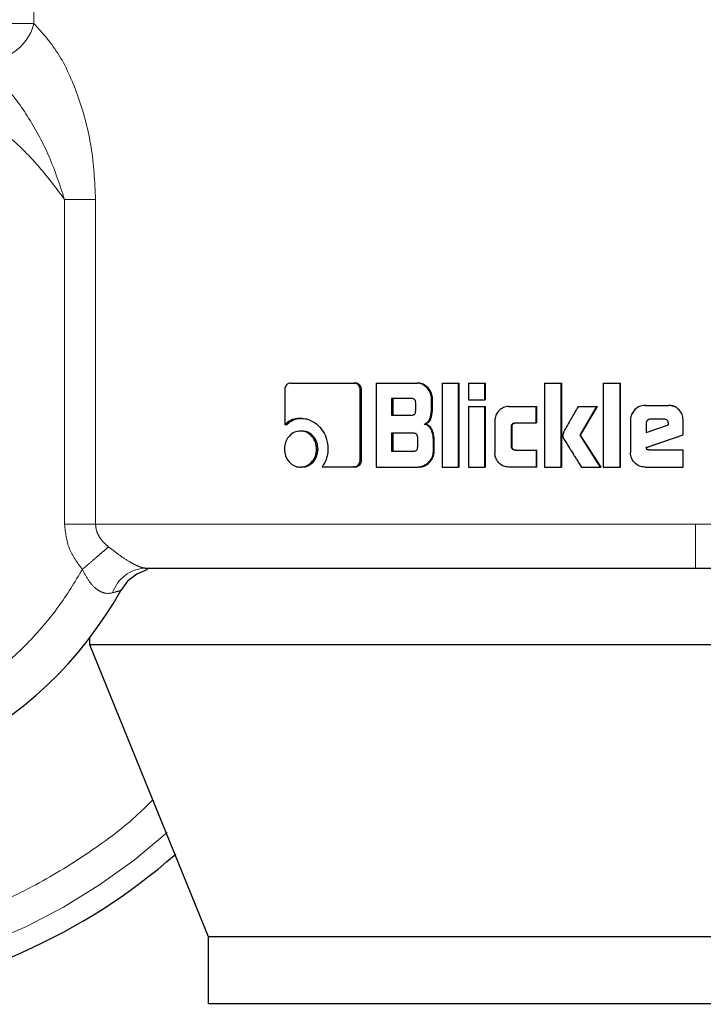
# Model space of a CAD drawing. Header units: millimetres. Extents: x 27 to 265, y 60 to 148.
# Tile 3 of 78: x 41.52 to 42.333, y 60.471 to 61.641. Entities that reach past the tile are written whole.
import ezdxf

# ---------------------------------------------------------------- set-up
doc = ezdxf.new("R2010")
doc.units = ezdxf.units.MM
doc.linetypes.add('PHANTOM', pattern=[12.7, 6.35, -1.27, 1.27, -1.27, 1.27, -1.27])

msp = doc.modelspace()

# ---------------------------------------------------------------- linework, layer by layer
at = {"color": 8, "linetype": 'PHANTOM', "lineweight": 18}
for p, q in [((41.5367, 61.6369), (41.5367, 62.4295)), ((41.5367, 61.6369), (41.496, 61.6369)), ((41.5732, 61.0415), (41.5732, 61.4277)), ((41.6101, 61.4277), (41.5732, 61.4277)), ((41.6101, 61.0415), (41.6101, 61.4277)), ((41.5732, 61.0415), (41.6101, 61.0415)), ((42.3239, 61.0415), (41.6101, 61.0415)), ((43.3302, 61.0415), (42.3239, 61.0415))]:
    msp.add_line(p, q, dxfattribs=at)
at = {"color": 7, "linetype": 'Continuous', "lineweight": 25}
for p, q in [((41.8425, 61.2094), (41.9171, 61.2094)), ((41.9171, 61.2094), (41.9187, 61.2094)), ((41.9438, 61.2094), (41.9438, 61.1094)), ((41.9438, 61.2094), (41.9921, 61.2094)), ((41.9921, 61.2094), (41.9934, 61.2094)), ((42.0225, 61.2094), (42.0417, 61.2094)), ((42.0225, 61.2094), (42.0225, 61.1094)), ((42.0417, 61.1094), (42.0417, 61.2094)), ((42.0417, 61.2094), (42.0428, 61.2094)), ((42.0428, 61.1094), (42.0428, 61.2094)), ((42.0537, 61.2094), (42.0537, 61.1894)), ((42.0537, 61.2094), (42.073, 61.2094)), ((42.073, 61.1894), (42.073, 61.2094)), ((42.073, 61.2094), (42.074, 61.2094)), ((42.074, 61.1894), (42.074, 61.2094)), ((42.1442, 61.2094), (42.164, 61.2094)), ((42.1442, 61.2094), (42.1442, 61.1094)), ((42.164, 61.1094), (42.164, 61.2094)), ((42.164, 61.2094), (42.1646, 61.2094)), ((42.1646, 61.1094), (42.1646, 61.2094)), ((42.2141, 61.2094), (42.2141, 61.1094)), ((42.2141, 61.2094), (42.234, 61.2094)), ((42.234, 61.1094), (42.234, 61.2094)), ((42.234, 61.2094), (42.2344, 61.2094)), ((42.2344, 61.1094), (42.2344, 61.2094)), ((41.8351, 61.2009), (41.8351, 61.1597)), ((41.925, 61.1182), (41.925, 61.2009)), ((41.9265, 61.2009), (41.925, 61.2009)), ((41.9265, 61.1182), (41.9265, 61.2009)), ((41.9862, 61.191), (41.9623, 61.191)), ((41.9623, 61.191), (41.9623, 61.1712)), ((41.9637, 61.191), (41.9637, 61.1712)), ((42.0097, 61.1789), (42.0097, 61.1909)), ((42.011, 61.1909), (42.0097, 61.1909)), ((42.011, 61.1789), (42.011, 61.1909)), ((41.9909, 61.1762), (41.9909, 61.186)), ((42.011, 61.1789), (42.0097, 61.1789)), ((42.0537, 61.1894), (42.073, 61.1894)), ((42.0537, 61.1814), (42.073, 61.1814)), ((42.0537, 61.1814), (42.0537, 61.1094)), ((42.074, 61.1894), (42.073, 61.1894)), ((42.073, 61.1094), (42.073, 61.1814)), ((42.073, 61.1814), (42.074, 61.1814)), ((42.074, 61.1094), (42.074, 61.1814)), ((42.1018, 61.1815), (42.1341, 61.1815)), ((42.1341, 61.162), (42.1341, 61.1815)), ((42.1341, 61.1815), (42.1349, 61.1815)), ((42.1349, 61.162), (42.1349, 61.1815)), ((42.1841, 61.1814), (42.2065, 61.1814)), ((42.1865, 61.1472), (42.2065, 61.1814)), ((42.187, 61.1472), (42.207, 61.1814)), ((42.2065, 61.1814), (42.207, 61.1814)), ((42.2638, 61.1827), (42.2916, 61.1827)), ((42.2916, 61.1827), (42.2918, 61.1827)), ((41.8539, 61.1674), (41.8557, 61.1674)), ((41.9623, 61.1712), (41.9862, 61.1712)), ((41.837, 61.1597), (41.8351, 61.1597)), ((42.0012, 61.1606), (42.0025, 61.1606)), ((42.0851, 61.1645), (42.0851, 61.1264)), ((42.1047, 61.1345), (42.1047, 61.157)), ((42.1055, 61.157), (42.1047, 61.157)), ((42.1055, 61.1345), (42.1055, 61.157)), ((42.1096, 61.162), (42.1341, 61.162)), ((42.1349, 61.162), (42.1341, 61.162)), ((42.2465, 61.1654), (42.2465, 61.1267)), ((42.265, 61.1615), (42.265, 61.1506)), ((42.265, 61.1615), (42.2652, 61.1615)), ((42.265, 61.1506), (42.2915, 61.1596)), ((42.2652, 61.1615), (42.2652, 61.1506)), ((42.2864, 61.1664), (42.2702, 61.1664)), ((42.2915, 61.1596), (42.2915, 61.1613)), ((42.309, 61.1479), (42.309, 61.1654)), ((42.309, 61.1654), (42.309, 61.1654)), ((42.309, 61.1479), (42.309, 61.1654)), ((41.8556, 61.1523), (41.8538, 61.1523)), ((41.9886, 61.1496), (41.9623, 61.1496)), ((41.9623, 61.1496), (41.9623, 61.1284)), ((41.9637, 61.1496), (41.9637, 61.1284)), ((41.9933, 61.1335), (41.9933, 61.1446)), ((42.2109, 61.1094), (42.1865, 61.1472)), ((42.187, 61.1472), (42.1865, 61.1472)), ((42.2114, 61.1094), (42.187, 61.1472)), ((42.2652, 61.1326), (42.309, 61.1479)), ((42.2654, 61.1326), (42.309, 61.1479)), ((42.309, 61.1479), (42.309, 61.1479)), ((42.0116, 61.1421), (42.0116, 61.1279)), ((42.0129, 61.1421), (42.0116, 61.1421)), ((42.0129, 61.1279), (42.0129, 61.1421)), ((42.1055, 61.1345), (42.1047, 61.1345)), ((42.2654, 61.1326), (42.2652, 61.1326)), ((41.873, 61.1309), (41.8748, 61.1309)), ((41.9623, 61.1284), (41.9886, 61.1284)), ((42.0129, 61.1279), (42.0116, 61.1279)), ((42.1096, 61.1295), (42.1341, 61.1295)), ((42.1341, 61.1295), (42.1341, 61.1094)), ((42.1341, 61.1295), (42.1349, 61.1295)), ((42.1349, 61.1094), (42.1349, 61.1295)), ((42.2684, 61.1298), (42.309, 61.1298)), ((42.309, 61.1094), (42.309, 61.1298)), ((42.309, 61.1298), (42.309, 61.1298)), ((42.309, 61.1094), (42.309, 61.1298)), ((41.8556, 61.1094), (41.8538, 61.1094)), ((41.8795, 61.1097), (41.9171, 61.1097)), ((41.9187, 61.1097), (41.9171, 61.1097)), ((41.9265, 61.1182), (41.925, 61.1182)), ((41.9438, 61.1094), (41.994, 61.1094)), ((41.9953, 61.1094), (41.994, 61.1094)), ((42.0225, 61.1094), (42.0417, 61.1094)), ((42.0428, 61.1094), (42.0417, 61.1094)), ((42.0537, 61.1094), (42.073, 61.1094)), ((42.074, 61.1094), (42.073, 61.1094)), ((42.1341, 61.1094), (42.1018, 61.1094)), ((42.1349, 61.1094), (42.1341, 61.1094)), ((42.1442, 61.1094), (42.164, 61.1094)), ((42.1646, 61.1094), (42.164, 61.1094)), ((42.188, 61.1094), (42.2109, 61.1094)), ((42.2114, 61.1094), (42.2109, 61.1094)), ((42.2141, 61.1094), (42.234, 61.1094)), ((42.2344, 61.1094), (42.234, 61.1094)), ((42.2638, 61.1094), (42.309, 61.1094)), ((42.309, 61.1094), (42.309, 61.1094)), ((41.6033, 60.8981), (41.6033, 60.9066)), ((43.1394, 60.8981), (41.6033, 60.8981)), ((41.7443, 60.5511), (41.6033, 60.8981)), ((43.0179, 60.5511), (41.7443, 60.5511)), ((41.7443, 60.4711), (41.7443, 60.5511)), ((43.0179, 60.4711), (41.7443, 60.4711))]:
    msp.add_line(p, q, dxfattribs=at)
at = {"color": 7, "linetype": 'Continuous', "lineweight": 25, "flags": 128}
msp.add_lwpolyline([(41.6721, 60.9877), (41.6721, 60.9877), (41.6592, 60.9823), (41.6481, 60.9736), (41.6401, 60.9627)], dxfattribs=at)
at = {"color": 7, "linetype": 'Continuous', "lineweight": 25}
for radius, start, end in [(0.72, 105.8112, 311.2516), (0.4685, 123.2858, 330.8783)]:
    msp.add_arc((41.2308, 61.1907), radius, start, end, dxfattribs=at)
at = {"color": 8, "linetype": 'PHANTOM', "lineweight": 18}
for centre, radius, start, end in [((41.4792, 61.6514), 0.0593, 260.8939, 345.8887), ((41.2308, 61.1907), 0.6941, 180, 312.0009), ((41.6715, 60.9461), 0.0434, 92.92, 161.4493)]:
    msp.add_arc(centre, radius, start, end, dxfattribs=at)
for points, knots in [([(41.5367, 61.6369), (41.5473, 61.6251), (41.5685, 61.6014), (41.5912, 61.5486), (41.6069, 61.4903), (41.6091, 61.4486), (41.6101, 61.4277)], [0, 0, 0, 0, 0.245897, 0.4943406, 0.7459066, 1, 1, 1, 1]), ([(41.5732, 61.4277), (41.5626, 61.4418), (41.5405, 61.4714), (41.4986, 61.5114), (41.4479, 61.548), (41.388, 61.5784), (41.32, 61.5997), (41.2459, 61.6092), (41.1689, 61.6049), (41.093, 61.5862), (41.022, 61.5537), (40.9595, 61.5095), (40.9078, 61.4567), (40.868, 61.3988), (40.84, 61.339), (40.8227, 61.2801), (40.8146, 61.224), (40.8138, 61.1706), (40.8197, 61.1175), (40.8332, 61.0625), (40.856, 61.0056), (40.8896, 60.9488), (40.9348, 60.8949), (40.9913, 60.8473), (41.0577, 60.8093), (41.1315, 60.7838), (41.2089, 60.7724), (41.2859, 60.7756), (41.3588, 60.7922), (41.4245, 60.8199), (41.4812, 60.8559), (41.5282, 60.8973), (41.5661, 60.9411), (41.5853, 60.9726), (41.5944, 60.9877)], [0, 0, 0, 0, 0.024611, 0.051424, 0.080457, 0.111629, 0.144739, 0.17945, 0.21529, 0.251682, 0.287991, 0.323595, 0.357938, 0.390581, 0.421222, 0.449692, 0.47594, 0.500002, 0.524049, 0.550282, 0.578737, 0.609363, 0.641994, 0.676327, 0.711924, 0.74823, 0.784624, 0.820469, 0.855189, 0.888312, 0.919498, 0.948545, 0.975374, 1, 1, 1, 1]), ([(41.5732, 61.4277), (41.5676, 61.4449), (41.5565, 61.4787), (41.5317, 61.5243), (41.5033, 61.5642), (41.4808, 61.5834), (41.4698, 61.5928)], [0, 0, 0, 0, 0.265016, 0.521283, 0.766878, 1, 1, 1, 1]), ([(41.6782, 60.7137), (41.6727, 60.7082), (41.6498, 60.6855), (41.6035, 60.651), (41.5391, 60.6112), (41.4681, 60.5787), (41.392, 60.5543), (41.3124, 60.5393), (41.2308, 60.5342), (41.1493, 60.5393), (41.0696, 60.5543), (40.9936, 60.5787), (40.9226, 60.6112), (40.8579, 60.6507), (40.8001, 60.6957), (40.7497, 60.7447), (40.7025, 60.8015), (40.6605, 60.8656), (40.6258, 60.9363), (40.5982, 61.015), (40.5795, 61.0997), (40.5771, 61.1616), (40.576, 61.1907)], [0, 0, 0, 0, 0.015432, 0.063526, 0.113358, 0.164673, 0.217157, 0.270453, 0.324163, 0.377874, 0.431169, 0.483654, 0.534968, 0.5848, 0.632895, 0.679059, 0.723157, 0.778356, 0.829925, 0.877924, 0.942724, 1, 1, 1, 1]), ([(41.5944, 60.9877), (41.5885, 60.9958), (41.5765, 61.0117), (41.5743, 61.0316), (41.5732, 61.0415)], [0, 0, 0, 0, 0.500879, 1, 1, 1, 1]), ([(41.6101, 61.0415), (41.6104, 61.039), (41.6108, 61.0339), (41.6142, 61.0268), (41.6191, 61.0202), (41.6234, 61.0165), (41.6256, 61.0146)], [0, 0, 0, 0, 0.228036, 0.467095, 0.723309, 1, 1, 1, 1]), ([(42.3239, 60.9894), (42.3239, 60.9901), (42.3239, 60.9912), (42.3239, 60.9977), (42.3239, 61.0044), (42.3239, 61.0128), (42.3239, 61.0249), (42.3239, 61.035), (42.3239, 61.0415)], [0, 0, 0, 0, 0.2398226, 0.3688334, 0.5005102, 0.6321121, 0.7609085, 1, 1, 1, 1]), ([(41.6256, 61.0146), (41.6236, 61.0129), (41.6197, 61.0095), (41.6119, 61.0028), (41.6034, 60.9955), (41.5974, 60.9903), (41.5944, 60.9877)], [0, 0, 0, 0, 0.246732, 0.500012, 0.753275, 1, 1, 1, 1]), ([(41.6256, 61.0146), (41.6299, 61.0113), (41.6382, 61.0049), (41.6491, 60.9976), (41.6567, 60.9934), (41.6617, 60.9911), (41.6661, 60.9897), (41.6682, 60.9895), (41.6693, 60.9894)], [0, 0, 0, 0, 0.279016, 0.530975, 0.649376, 0.765748, 0.881597, 1, 1, 1, 1]), ([(41.6303, 60.9599), (41.6272, 60.9594), (41.6225, 60.9587), (41.6158, 60.9614), (41.6092, 60.9657), (41.6013, 60.9743), (41.5968, 60.9832), (41.5944, 60.9877)], [0, 0, 0, 0, 0.248992, 0.369433, 0.488638, 0.733649, 1, 1, 1, 1]), ([(41.6401, 60.9627), (41.6399, 60.9627), (41.6397, 60.9626), (41.6371, 60.9619), (41.6331, 60.9607), (41.6303, 60.9599)], [0, 0, 0, 0, 0.24393, 0.491188, 1, 1, 1, 1])]:
    msp.add_open_spline(points, degree=3, knots=knots, dxfattribs=at)
at = {"color": 7, "linetype": 'Continuous', "lineweight": 25}
for points, knots in [([(41.8425, 61.2094), (41.8416, 61.2093), (41.8397, 61.2091), (41.8374, 61.2073), (41.8357, 61.205), (41.8351, 61.2027), (41.8351, 61.2013), (41.8351, 61.2009)], [0, 0, 0, 0, 0.237797, 0.478378, 0.691198, 0.914875, 1, 1, 1, 1]), ([(41.925, 61.2009), (41.9249, 61.202), (41.9247, 61.2041), (41.9231, 61.2067), (41.9211, 61.2085), (41.919, 61.2093), (41.9177, 61.2094), (41.9171, 61.2094)], [0, 0, 0, 0, 0.231947, 0.466692, 0.674293, 0.866919, 1, 1, 1, 1]), ([(41.9265, 61.2009), (41.9264, 61.202), (41.9262, 61.2043), (41.9245, 61.2069), (41.9222, 61.2088), (41.9202, 61.2094), (41.919, 61.2094), (41.9187, 61.2094)], [0, 0, 0, 0, 0.24529, 0.493182, 0.705942, 0.934174, 1, 1, 1, 1]), ([(42.0097, 61.1909), (42.0095, 61.193), (42.0091, 61.197), (42.0055, 61.2027), (42.0008, 61.2072), (41.9958, 61.2092), (41.993, 61.2094), (41.9921, 61.2094)], [0, 0, 0, 0, 0.2112233, 0.4178289, 0.697625, 0.8995615, 1, 1, 1, 1]), ([(42.011, 61.1909), (42.0107, 61.193), (42.0103, 61.197), (42.0067, 61.2027), (42.002, 61.2072), (41.997, 61.2092), (41.9943, 61.2094), (41.9934, 61.2094)], [0, 0, 0, 0, 0.212468, 0.420109, 0.699941, 0.900869, 1, 1, 1, 1]), ([(41.9909, 61.186), (41.9909, 61.1869), (41.9908, 61.1882), (41.9899, 61.1896), (41.9888, 61.1905), (41.9875, 61.191), (41.9866, 61.191), (41.9862, 61.191)], [0, 0, 0, 0, 0.314526, 0.468288, 0.623044, 0.839764, 1, 1, 1, 1]), ([(42.0012, 61.1606), (42.0024, 61.1612), (42.0047, 61.1622), (42.0073, 61.1652), (42.0093, 61.1708), (42.0095, 61.1756), (42.0097, 61.1789)], [0, 0, 0, 0, 0.186506, 0.3433, 0.548833, 1, 1, 1, 1]), ([(42.0025, 61.1606), (42.0037, 61.1612), (42.0059, 61.1621), (42.0085, 61.1652), (42.0105, 61.1708), (42.0108, 61.1756), (42.011, 61.1789)], [0, 0, 0, 0, 0.184839, 0.341642, 0.546614, 1, 1, 1, 1]), ([(42.1018, 61.1815), (42.0996, 61.1813), (42.0953, 61.1808), (42.0901, 61.177), (42.0865, 61.1721), (42.0852, 61.1677), (42.0852, 61.1651), (42.0851, 61.1645)], [0, 0, 0, 0, 0.246107, 0.494052, 0.706474, 0.932691, 1, 1, 1, 1]), ([(42.1841, 61.1814), (42.1828, 61.1791), (42.1814, 61.1766), (42.1798, 61.1739), (42.1795, 61.1733), (42.179, 61.1725), (42.1787, 61.172), (42.1784, 61.1714), (42.1781, 61.1709), (42.1778, 61.1704), (42.1775, 61.1698), (42.1771, 61.1692), (42.1769, 61.1688), (42.1766, 61.1683), (42.1764, 61.1679), (42.1761, 61.1674), (42.1758, 61.1669), (42.1752, 61.1658), (42.1733, 61.1627), (42.171, 61.1586), (42.1687, 61.1545), (42.1676, 61.1524), (42.1665, 61.1503), (42.1661, 61.1486), (42.1658, 61.1472)], [0, 0, 0, 0, 0.2070076, 0.2199569, 0.2458256, 0.258772, 0.284638, 0.2975881, 0.3105198, 0.3234667, 0.3493308, 0.3622781, 0.3752104, 0.3881548, 0.4010874, 0.414032, 0.4269735, 0.4528416, 0.5046047, 0.7116184, 0.8151237, 0.8668877, 0.8927666, 1, 1, 1, 1]), ([(42.2638, 61.1827), (42.2616, 61.1825), (42.2571, 61.1821), (42.2517, 61.1783), (42.248, 61.1734), (42.2466, 61.1688), (42.2465, 61.1661), (42.2465, 61.1654)], [0, 0, 0, 0, 0.242856, 0.487181, 0.701514, 0.919942, 1, 1, 1, 1]), ([(42.309, 61.1654), (42.3088, 61.1676), (42.3083, 61.1721), (42.3045, 61.1775), (42.2996, 61.1812), (42.2951, 61.1826), (42.2924, 61.1827), (42.2916, 61.1827)], [0, 0, 0, 0, 0.242797, 0.486982, 0.700869, 0.920406, 1, 1, 1, 1]), ([(42.309, 61.1654), (42.3088, 61.1676), (42.3084, 61.1721), (42.3046, 61.1775), (42.2996, 61.1813), (42.2951, 61.1827), (42.2925, 61.1827), (42.2918, 61.1827)], [0, 0, 0, 0, 0.244569, 0.490537, 0.705451, 0.924179, 1, 1, 1, 1]), ([(41.8539, 61.1674), (41.8515, 61.1673), (41.8461, 61.1669), (41.8396, 61.1638), (41.8362, 61.1607), (41.8351, 61.1597)], [0, 0, 0, 0, 0.350302, 0.792535, 1, 1, 1, 1]), ([(41.837, 61.1597), (41.8389, 61.1613), (41.8432, 61.165), (41.8499, 61.1672), (41.8543, 61.1674), (41.8557, 61.1674)], [0, 0, 0, 0, 0.348292, 0.793354, 1, 1, 1, 1]), ([(41.8539, 61.1674), (41.8563, 61.1673), (41.8621, 61.1669), (41.8709, 61.1629), (41.8792, 61.1549), (41.8855, 61.1441), (41.8862, 61.1353), (41.8866, 61.131)], [0, 0, 0, 0, 0.141676, 0.344224, 0.545946, 0.775196, 1, 1, 1, 1]), ([(41.9862, 61.1712), (41.9869, 61.1713), (41.988, 61.1713), (41.9894, 61.1721), (41.9903, 61.1731), (41.9909, 61.1746), (41.9909, 61.1757), (41.9909, 61.1762)], [0, 0, 0, 0, 0.272576, 0.436193, 0.601195, 0.792501, 1, 1, 1, 1]), ([(42.0012, 61.1606), (42.0025, 61.1602), (42.0051, 61.1593), (42.0084, 61.1559), (42.011, 61.15), (42.0114, 61.1451), (42.0116, 61.1421)], [0, 0, 0, 0, 0.175766, 0.369276, 0.612781, 1, 1, 1, 1]), ([(42.0129, 61.1421), (42.0127, 61.1448), (42.0123, 61.1495), (42.0101, 61.1551), (42.0071, 61.1587), (42.0044, 61.1601), (42.0029, 61.1605), (42.0025, 61.1606)], [0, 0, 0, 0, 0.347306, 0.606068, 0.7791, 0.952782, 1, 1, 1, 1]), ([(42.1047, 61.157), (42.1047, 61.1577), (42.1048, 61.1588), (42.1054, 61.1602), (42.1064, 61.1612), (42.1079, 61.1619), (42.109, 61.1619), (42.1096, 61.162)], [0, 0, 0, 0, 0.249267, 0.412078, 0.576316, 0.763898, 1, 1, 1, 1]), ([(42.1055, 61.157), (42.1056, 61.1577), (42.1056, 61.1589), (42.1063, 61.1603), (42.1074, 61.1613), (42.1088, 61.1619), (42.1099, 61.1619), (42.1105, 61.162)], [0, 0, 0, 0, 0.266503, 0.428016, 0.590979, 0.784408, 1, 1, 1, 1]), ([(42.2702, 61.1664), (42.2694, 61.1664), (42.268, 61.1662), (42.2664, 61.165), (42.2653, 61.1635), (42.265, 61.1622), (42.265, 61.1616), (42.265, 61.1615)], [0, 0, 0, 0, 0.2720496, 0.5193814, 0.7554611, 0.9650614, 1, 1, 1, 1]), ([(42.2704, 61.1664), (42.2697, 61.1664), (42.2683, 61.1662), (42.2667, 61.1651), (42.2655, 61.1636), (42.2653, 61.1623), (42.2652, 61.1616), (42.2652, 61.1615)], [0, 0, 0, 0, 0.257286, 0.505098, 0.738747, 0.950696, 1, 1, 1, 1]), ([(42.2915, 61.1613), (42.2915, 61.1621), (42.2914, 61.1633), (42.2906, 61.1648), (42.2897, 61.1657), (42.2882, 61.1664), (42.2871, 61.1664), (42.2864, 61.1664)], [0, 0, 0, 0, 0.273275, 0.436196, 0.600544, 0.749613, 1, 1, 1, 1]), ([(41.8538, 61.1523), (41.8514, 61.1521), (41.8465, 61.1515), (41.8406, 61.1469), (41.8365, 61.1408), (41.835, 61.1351), (41.8349, 61.1318), (41.8348, 61.1309)], [0, 0, 0, 0, 0.243008, 0.488111, 0.698166, 0.921109, 1, 1, 1, 1]), ([(41.873, 61.1309), (41.8727, 61.1336), (41.8722, 61.1392), (41.868, 61.1458), (41.8626, 61.1505), (41.8575, 61.1522), (41.8546, 61.1523), (41.8538, 61.1523)], [0, 0, 0, 0, 0.243037, 0.488087, 0.700014, 0.923085, 1, 1, 1, 1]), ([(41.8748, 61.1309), (41.8745, 61.1336), (41.874, 61.1391), (41.8699, 61.1457), (41.8645, 61.1504), (41.8595, 61.1522), (41.8564, 61.1523), (41.8556, 61.1523)], [0, 0, 0, 0, 0.240991, 0.483984, 0.695737, 0.919683, 1, 1, 1, 1]), ([(41.9933, 61.1446), (41.9932, 61.1455), (41.9931, 61.1468), (41.9923, 61.1483), (41.9912, 61.1491), (41.9899, 61.1496), (41.9889, 61.1496), (41.9886, 61.1496)], [0, 0, 0, 0, 0.3209087, 0.4740059, 0.6281521, 0.8437806, 1, 1, 1, 1]), ([(42.1658, 61.1472), (42.1659, 61.1463), (42.1662, 61.1445), (42.1691, 61.1397), (42.1716, 61.1355), (42.1738, 61.132), (42.1741, 61.1315), (42.1745, 61.131), (42.1749, 61.1304), (42.1762, 61.1282), (42.1777, 61.1259), (42.1792, 61.1235), (42.1802, 61.1219), (42.1812, 61.1204), (42.1829, 61.1176), (42.1851, 61.1141), (42.1871, 61.111), (42.188, 61.1094)], [0, 0, 0, 0, 0.06175, 0.125049, 0.37786, 0.393636, 0.409437, 0.417321, 0.433104, 0.464685, 0.590987, 0.622561, 0.654123, 0.717281, 0.748849, 0.875151, 1, 1, 1, 1]), ([(41.9886, 61.1284), (41.9892, 61.1285), (41.9903, 61.1285), (41.9917, 61.1292), (41.9927, 61.1303), (41.9932, 61.1318), (41.9933, 61.1329), (41.9933, 61.1335)], [0, 0, 0, 0, 0.266632, 0.428926, 0.593065, 0.790488, 1, 1, 1, 1]), ([(42.1096, 61.1295), (42.1088, 61.1296), (42.1075, 61.1296), (42.106, 61.1305), (42.1052, 61.1316), (42.1047, 61.133), (42.1047, 61.134), (42.1047, 61.1345)], [0, 0, 0, 0, 0.32424, 0.475628, 0.626705, 0.831188, 1, 1, 1, 1]), ([(42.1105, 61.1295), (42.1096, 61.1296), (42.1083, 61.1296), (42.1068, 61.1306), (42.106, 61.1317), (42.1056, 61.1331), (42.1055, 61.1341), (42.1055, 61.1345)], [0, 0, 0, 0, 0.3347265, 0.4848009, 0.6345915, 0.8464217, 1, 1, 1, 1]), ([(42.2684, 61.1298), (42.2678, 61.1298), (42.2671, 61.1298), (42.2662, 61.1302), (42.2658, 61.1305), (42.2654, 61.1313), (42.2653, 61.1321), (42.2652, 61.1326)], [0, 0, 0, 0, 0.334838, 0.463223, 0.562574, 0.662351, 1, 1, 1, 1]), ([(42.2686, 61.1298), (42.2681, 61.1298), (42.2674, 61.1298), (42.2666, 61.1301), (42.2661, 61.1304), (42.2656, 61.1313), (42.2655, 61.132), (42.2654, 61.1326)], [0, 0, 0, 0, 0.2899, 0.427027, 0.537193, 0.64831, 1, 1, 1, 1]), ([(41.8348, 61.1309), (41.8351, 61.1281), (41.8356, 61.1226), (41.8396, 61.1159), (41.845, 61.1113), (41.85, 61.1096), (41.853, 61.1095), (41.8538, 61.1094)], [0, 0, 0, 0, 0.243071, 0.488342, 0.697746, 0.916621, 1, 1, 1, 1]), ([(41.8538, 61.1094), (41.8562, 61.1097), (41.8611, 61.1102), (41.8671, 61.1149), (41.8713, 61.1209), (41.8729, 61.1266), (41.8729, 61.13), (41.873, 61.1309)], [0, 0, 0, 0, 0.242953, 0.488024, 0.701039, 0.919141, 1, 1, 1, 1]), ([(41.8556, 61.1094), (41.8581, 61.1097), (41.8629, 61.1102), (41.8688, 61.1148), (41.873, 61.1208), (41.8746, 61.1265), (41.8747, 61.1299), (41.8748, 61.1309)], [0, 0, 0, 0, 0.240999, 0.484062, 0.695996, 0.915374, 1, 1, 1, 1]), ([(41.8866, 61.131), (41.8864, 61.1283), (41.8859, 61.1217), (41.8828, 61.1145), (41.8801, 61.1106), (41.8795, 61.1097)], [0, 0, 0, 0, 0.351403, 0.854002, 1, 1, 1, 1]), ([(42.0116, 61.1279), (42.0114, 61.1258), (42.011, 61.1218), (42.0074, 61.1161), (42.0026, 61.1116), (41.9976, 61.1096), (41.9949, 61.1095), (41.994, 61.1094)], [0, 0, 0, 0, 0.212316, 0.418118, 0.699496, 0.906006, 1, 1, 1, 1]), ([(41.9953, 61.1094), (41.9973, 61.1097), (42.0012, 61.1101), (42.0066, 61.1139), (42.0108, 61.1189), (42.0127, 61.1242), (42.0128, 61.127), (42.0129, 61.1279)], [0, 0, 0, 0, 0.213676, 0.427781, 0.703066, 0.907257, 1, 1, 1, 1]), ([(42.1018, 61.1094), (42.0995, 61.1097), (42.0951, 61.1101), (42.0898, 61.1142), (42.0863, 61.1192), (42.0852, 61.1235), (42.0852, 61.1259), (42.0851, 61.1264)], [0, 0, 0, 0, 0.254567, 0.510657, 0.728408, 0.945242, 1, 1, 1, 1]), ([(42.2638, 61.1094), (42.2615, 61.1097), (42.257, 61.1101), (42.2516, 61.1139), (42.2479, 61.1189), (42.2466, 61.1234), (42.2465, 61.126), (42.2465, 61.1267)], [0, 0, 0, 0, 0.246544, 0.494869, 0.706893, 0.924836, 1, 1, 1, 1]), ([(41.9171, 61.1097), (41.9181, 61.1098), (41.9201, 61.11), (41.9225, 61.1118), (41.9243, 61.1141), (41.9249, 61.1164), (41.925, 61.1178), (41.925, 61.1182)], [0, 0, 0, 0, 0.237291, 0.477397, 0.692861, 0.918192, 1, 1, 1, 1]), ([(41.9187, 61.1097), (41.9198, 61.1098), (41.9219, 61.1101), (41.9244, 61.1121), (41.9261, 61.1146), (41.9265, 61.1168), (41.9265, 61.118), (41.9265, 61.1182)], [0, 0, 0, 0, 0.267561, 0.513554, 0.736609, 0.95184, 1, 1, 1, 1]), ([(41.6693, 60.9894), (41.6992, 60.9894), (41.7593, 60.9894), (41.8616, 60.9894), (41.9713, 60.9894), (42.0867, 60.9894), (42.2049, 60.9894), (42.2844, 60.9894), (42.3239, 60.9894)], [0, 0, 0, 0, 0.1651079, 0.3324264, 0.5009, 0.6691557, 0.8358663, 1, 1, 1, 1]), ([(42.3239, 60.9894), (42.3521, 60.9894), (42.4105, 60.9894), (42.5, 60.9894), (42.595, 60.9894), (42.6947, 60.9894), (42.7976, 60.9894), (42.8912, 60.9894), (42.9739, 60.9894), (43.0453, 60.9894), (43.1108, 60.9894), (43.1684, 60.9894), (43.2159, 60.9894), (43.2511, 60.9894), (43.2739, 60.9894), (43.2768, 60.9894), (43.2782, 60.9894)], [0, 0, 0, 0, 0.056512, 0.116766, 0.180699, 0.251723, 0.32802, 0.409681, 0.474925, 0.543225, 0.614383, 0.68811, 0.76403, 0.841683, 0.920535, 1, 1, 1, 1])]:
    msp.add_open_spline(points, degree=3, knots=knots, dxfattribs=at)

doc.saveas('drawing.dxf')
